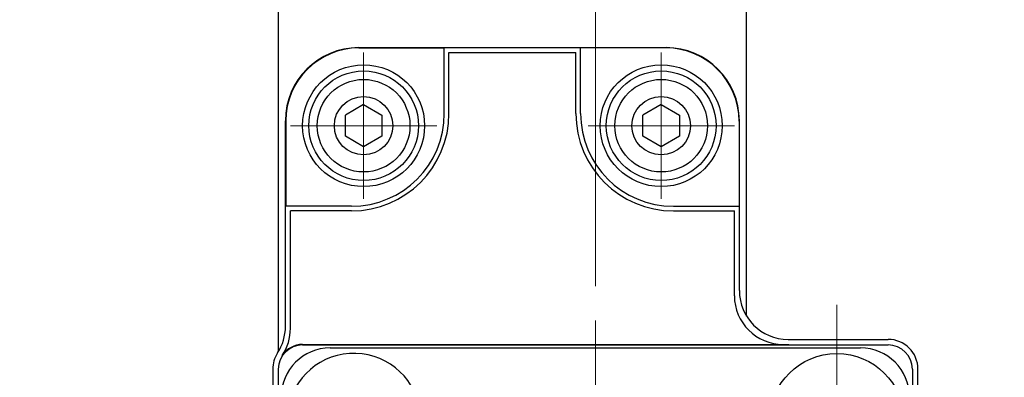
# Model space of a CAD drawing. Header units: millimetres. Extents: x 0 to 594, y 0 to 420.
# Tile 106 of 133: x 305 to 346, y 358 to 373. Entities that reach past the tile are written whole.
import ezdxf

# ---------------------------------------------------------------- set-up
doc = ezdxf.new("R2010")
doc.units = ezdxf.units.MM
doc.header["$LTSCALE"] = 0.257233
doc.linetypes.add('CENTER', pattern=[50.8, 31.75, -6.35, 6.35, -6.35])
doc.linetypes.add('PHANTOM', pattern=[63.5, 31.75, -6.35, 6.35, -6.35, 6.35, -6.35])
doc.layers.add('NoLayerName_001', color=7, linetype='Continuous')
doc.layers.add('NoLayerName_005', color=7, linetype='Continuous')

# ---------------------------------------------------------------- blocks, each defined once
blk = doc.blocks.new('DIM_0002')
at = {"color": 3, "linetype": 'Continuous', "lineweight": 13}
blk.add_lwpolyline([(42.661, 56.661), (42.661, 82.494), (42.661, 83.908)], dxfattribs=at)
blk.add_arc((42.661, 41.247), 41.247, 180, 90, dxfattribs=at)

msp = doc.modelspace()

# ---------------------------------------------------------------- linework, layer by layer
at = {"layer": 'NoLayerName_001', "color": 7, "linetype": 'Continuous', "lineweight": 25}
for p, q in [((335.1611, 360.5027), (335.1611, 385.3228)), ((319.2571, 371.5268), (331.8651, 371.5268)), ((319.2691, 371.5154), (322.7691, 371.5154)), ((322.7691, 368.8234), (322.7691, 371.5154)), ((328.3531, 368.8228), (328.3531, 371.5148)), ((322.9611, 368.8234), (322.9611, 371.3234)), ((322.9611, 371.3228), (328.1611, 371.3228)), ((328.1611, 368.8228), (328.1611, 371.3228)), ((319.4611, 369.1878), (318.712, 368.7553)), ((319.4611, 369.1878), (320.2103, 368.7553)), ((331.6611, 369.1878), (330.912, 368.7553)), ((331.6611, 369.1878), (332.4103, 368.7553)), ((318.712, 367.8903), (318.712, 368.7553)), ((320.2103, 368.7553), (320.2103, 367.8903)), ((330.912, 367.8903), (330.912, 368.7553)), ((332.4103, 368.7553), (332.4103, 367.8903)), ((316.2571, 360.084), (316.2571, 368.5268)), ((316.2691, 368.5154), (316.2691, 365.0154)), ((334.8531, 368.5148), (334.8531, 365.0148)), ((334.8651, 361.5498), (334.8651, 368.5268)), ((319.4611, 367.4578), (318.712, 367.8903)), ((320.2103, 367.8903), (319.4611, 367.4578)), ((331.6611, 367.4578), (330.912, 367.8903)), ((332.4103, 367.8903), (331.6611, 367.4578)), ((318.9611, 365.0154), (316.2691, 365.0154)), ((332.1611, 365.0148), (334.8531, 365.0148)), ((316.4611, 359.9991), (316.4611, 364.8234)), ((318.9611, 364.8234), (316.4611, 364.8234)), ((332.1611, 364.8228), (334.6611, 364.8228)), ((334.6611, 361.3408), (334.6611, 364.8228)), ((316.9611, 359.3408), (336.8939, 359.3408)), ((316.9611, 359.3228), (340.9611, 359.3228)), ((336.8651, 359.5498), (340.9611, 359.5498)), ((315.7341, 358.3228), (315.7341, 356.3745)), ((315.9611, 358.3228), (315.9611, 356.3656)), ((341.9611, 358.3228), (341.9611, 334.3228)), ((342.1881, 334.3228), (342.1881, 358.3228))]:
    msp.add_line(p, q, dxfattribs=at)
at = {"layer": 'NoLayerName_001', "color": 2, "linetype": 'CENTER', "lineweight": 13}
for p, q in [((319.4611, 371.3228), (319.4611, 365.3228)), ((319.4611, 371.3228), (319.4611, 365.3228)), ((331.6611, 371.3228), (331.6611, 365.3228)), ((331.6611, 371.3228), (331.6611, 365.3228)), ((316.4611, 368.3228), (322.4611, 368.3228)), ((316.4611, 368.3228), (322.4611, 368.3228)), ((328.6611, 368.3228), (334.6611, 368.3228)), ((328.6611, 368.3228), (334.6611, 368.3228)), ((338.8611, 360.9728), (338.8611, 351.4728)), ((328.9611, 360.3228), (328.9611, 332.3228))]:
    msp.add_line(p, q, dxfattribs=at)
at = {"layer": 'NoLayerName_001', "color": 4, "linetype": 'CENTER', "lineweight": 13}
for p, q in [((319.4611, 366.5234), (319.4611, 370.1234)), ((331.6611, 366.5228), (331.6611, 370.1228)), ((317.6611, 368.3228), (321.2611, 368.3228)), ((329.8611, 368.3228), (333.4611, 368.3228))]:
    msp.add_line(p, q, dxfattribs=at)
at = {"layer": 'NoLayerName_001', "color": 3, "linetype": 'Continuous', "lineweight": 25}
msp.add_line((318.0861, 359.1978), (339.8361, 359.1978), dxfattribs=at)
at = {"layer": 'NoLayerName_001', "color": 2, "linetype": 'PHANTOM', "lineweight": 13}
msp.add_line((323.6572, 359.1976), (324.8299, 359.1976), dxfattribs=at)
at = {"layer": 'NoLayerName_001', "color": 7, "linetype": 'Continuous', "lineweight": 25}
for centre, radius in [((319.4611, 368.3228), 2.5), ((319.4611, 368.3228), 2.25), ((331.6611, 368.3228), 2.5), ((331.6611, 368.3228), 2.25), ((319.4611, 368.3228), 1.9), ((331.6611, 368.3228), 1.9), ((319.4611, 368.3228), 1.2), ((331.6611, 368.3228), 1.2), ((338.8611, 356.2228), 2.75)]:
    msp.add_circle(centre, radius, dxfattribs=at)
for centre, radius, start, end in [((319.2571, 368.5268), 3, 90, 180), ((319.2691, 368.5154), 3, 90, 180), ((331.8531, 368.5148), 3, 0, 90), ((331.8651, 368.5268), 3, 0, 90), ((318.9611, 368.8234), 4, 270, 0), ((318.9611, 368.8234), 3.808, 270, 0), ((332.1611, 368.8228), 4, 180, 270), ((332.1611, 368.8228), 3.808, 180, 270), ((336.6611, 361.3408), 2, 180, 270), ((336.8651, 361.5498), 2, 180, 270), ((314.2571, 360.084), 2, 326.92217, 0), ((314.4611, 359.9991), 2, 326.44269, 0), ((316.9611, 358.3228), 1, 90, 180), ((316.9611, 358.3408), 1, 90, 146.44269), ((340.9611, 358.3228), 1.227, 0, 90), ((340.9611, 358.3228), 1, 0, 90), ((316.9611, 358.3228), 1.227, 146.92217, 180), ((316.9611, 358.3228), 1.227, 146.92217, 180), ((319.0611, 356.2228), 2.75, 9.94016, 177.31376)]:
    msp.add_arc(centre, radius, start, end, dxfattribs=at)
at = {"layer": 'NoLayerName_001', "color": 3, "linetype": 'Continuous', "lineweight": 25}
for centre, start, end in [((318.0861, 357.1978), 90, 180), ((339.8361, 357.1978), 0, 90)]:
    msp.add_arc(centre, 2, start, end, dxfattribs=at)
at = {"layer": 'NoLayerName_005', "color": 7, "linetype": 'Continuous', "lineweight": 25}
msp.add_line((315.9611, 385.3228), (315.9611, 359.0369), dxfattribs=at)

# ---------------------------------------------------------------- block references
at = {"layer": 'NoLayerName_001', "color": 3, "linetype": 'Continuous', "lineweight": 13}
msp.add_blockref('DIM_0002', (286.2998, 305.0757), dxfattribs=at)

doc.saveas('drawing.dxf')
